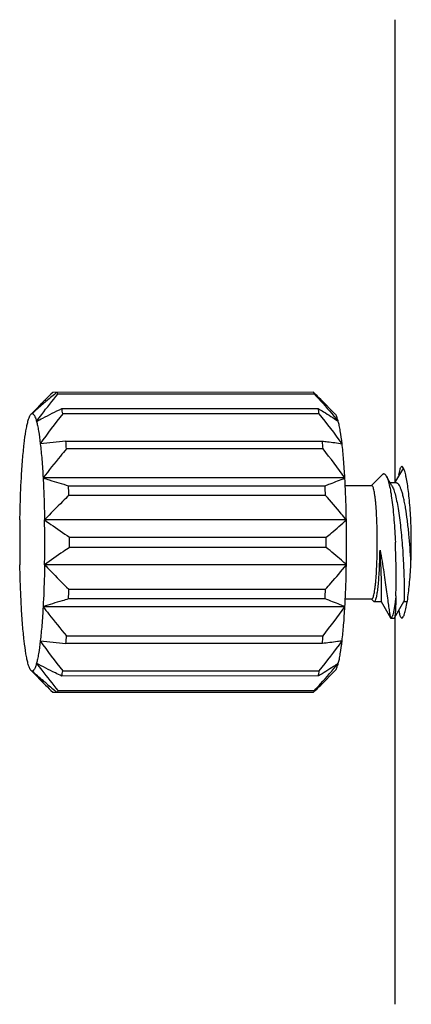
# Model space of a CAD drawing. Extents: x 0 to 559, y 0 to 432.
# Tile 4 of 8: x 97.67 to 102.84, y 256.06 to 269.06. Entities that reach past the tile are written whole.
import ezdxf

# ---------------------------------------------------------------- set-up
doc = ezdxf.new("R2010")
doc.units = 0
doc.header["$LTSCALE"] = 30.734
doc.layers.add('20_ALL_FEATURES', color=7, linetype='CONTINUOUS')

msp = doc.modelspace()

# ---------------------------------------------------------------- linework, layer by layer
at = {"layer": '20_ALL_FEATURES', "color": 7}
for p, q in [((102.6218, 262.9507), (102.6214, 269.0569)), ((97.819, 263.8483), (98.0105, 264.0417)), ((101.5449, 264.137), (98.1065, 264.1368)), ((101.5579, 264.1134), (98.174, 264.1132)), ((101.8324, 263.8486), (101.6411, 264.0417)), ((98.2252, 263.9214), (101.6091, 263.9216)), ((101.6206, 263.8538), (98.2367, 263.8536)), ((98.2785, 263.4932), (101.6623, 263.4935)), ((101.6708, 263.3895), (98.287, 263.3893)), ((102.7226, 263.1268), (102.7174, 263.1183)), ((101.9595, 263.0067), (97.9784, 263.0064)), ((102.3104, 262.9068), (102.4556, 263.0534)), ((102.5805, 262.9033), (102.5051, 263.0353)), ((102.7174, 263.1183), (102.6158, 262.9402)), ((98.3142, 262.9038), (101.6981, 262.904)), ((101.9646, 262.9067), (102.3139, 262.9068)), ((102.6374, 262.9402), (102.5594, 262.9402)), ((101.7026, 262.7765), (98.3188, 262.7763)), ((101.9791, 262.4518), (97.9981, 262.4516)), ((98.3283, 262.2243), (101.7121, 262.2245)), ((101.7122, 262.0888), (98.3283, 262.0885)), ((101.9792, 261.8614), (97.9981, 261.8612)), ((98.3188, 261.5365), (101.7027, 261.5367)), ((101.9596, 261.3067), (97.9785, 261.3064)), ((101.6982, 261.4092), (98.3143, 261.409)), ((102.314, 261.4068), (101.9647, 261.4067)), ((102.3105, 261.4068), (102.3399, 261.377)), ((102.3473, 261.3733), (102.4384, 261.3733)), ((102.4381, 261.3736), (102.5608, 261.1585)), ((102.6146, 261.1586), (102.7374, 261.3736)), ((102.737, 261.3733), (102.7825, 261.3733)), ((102.6222, 256.0568), (102.6219, 261.1714)), ((102.5608, 261.1585), (102.5628, 261.1568)), ((102.5629, 261.1568), (102.6126, 261.1568)), ((98.2871, 260.9236), (101.671, 260.9238)), ((101.6625, 260.8198), (98.2786, 260.8196)), ((97.8193, 260.4646), (98.0105, 260.2715)), ((101.6093, 260.3917), (98.2255, 260.3915)), ((98.2369, 260.4593), (101.6208, 260.4595)), ((101.8326, 260.4649), (101.6411, 260.2715)), ((98.1067, 260.1762), (101.5451, 260.1764)), ((98.1743, 260.1998), (101.5581, 260.2))]:
    msp.add_line(p, q, dxfattribs=at)
for centre, radius, start, end in [((103.3253, 258.7727), 7.4839, 134.21407, 135.24851), ((104.386, 256.5265), 9.8318, 129.28229, 130.30961), ((96.3284, 258.7734), 7.4819, 44.75925, 45.79621), ((95.6641, 263.455), 2.6033, 8.80634, 10.32113), ((98.8983, 263.43), 2.7551, 8.84808, 10.2794), ((101.0757, 234.5478), 29.0802, 95.5199, 96.18731), ((89.11, 262.6922), 9.2034, 4.34363, 4.99308), ((92.2331, 262.6711), 9.465, 4.3526, 4.9841), ((103.764, 262.8906), 1.1021, 171.77543, 172.24588), ((81.3401, 262.2381), 16.9872, 1.81542, 2.24587), ((84.5152, 262.2309), 17.1961, 1.81803, 2.24325), ((114.9788, 262.1579), 17.3088, 179.02745, 180.00467), ((80.822, 262.1568), 17.1786, 359.99867, 0.98331), ((84.6724, 262.1559), 17.3092, 0.00239, 0.97959), ((77.7741, 262.1551), 20.5543, 359.81439, 0.19267), ((81.158, 262.1553), 20.5543, 359.81439, 0.19267), ((114.8486, 262.1561), 17.1786, 179.99867, 180.98331), ((80.6918, 262.155), 17.3088, 359.02745, 0.00467), ((84.8035, 262.1541), 17.1781, 359.02373, 0.00839), ((81.1332, 262.0799), 17.1942, 357.76372, 358.18897), ((84.7259, 262.0728), 16.9853, 357.7611, 358.19158), ((100.5045, 261.746), 2.3083, 350.63479, 350.89746), ((88.8517, 261.6406), 9.4627, 355.02251, 355.65411), ((92.4963, 261.6196), 9.201, 355.01353, 355.66309), ((101.4987, 293.8943), 33.2311, 263.85527, 264.43932), ((95.5159, 260.8826), 2.7537, 349.72579, 351.15759), ((99.0495, 260.8576), 2.602, 349.68404, 351.19935), ((103.1353, 265.35), 7.2148, 224.74005, 225.8154), ((104.384, 267.7849), 9.8293, 229.69298, 230.72236), ((96.5139, 265.351), 7.2173, 314.19497, 315.26763)]:
    msp.add_arc(centre, radius, start, end, dxfattribs=at)
for points, knots in [([(98.0105, 264.0417), (97.9955, 264.0265), (97.936, 263.9658), (97.8777, 263.9038), (97.8352, 263.8565)], [0, 0, 0, 0, 0.2513455, 1, 1, 1, 1]), ([(97.8917, 263.7539), (97.9142, 263.7846), (98.0054, 263.9066), (98.1009, 264.0253), (98.174, 264.1132)], [0, 0, 0, 0, 0.2495445, 1, 1, 1, 1]), ([(98.161, 264.1367), (98.1621, 264.1351), (98.167, 264.1275), (98.1711, 264.1195), (98.174, 264.1132)], [0, 0, 0, 0, 0.2229524, 1, 1, 1, 1]), ([(101.5579, 264.1134), (101.5569, 264.1156), (101.553, 264.1237), (101.5486, 264.1316), (101.5449, 264.137)], [0, 0, 0, 0, 0.2776448, 1, 1, 1, 1]), ([(101.5579, 264.1134), (101.585, 264.0841), (101.6924, 263.9665), (101.797, 263.8464), (101.8728, 263.7542)], [0, 0, 0, 0, 0.2505278, 1, 1, 1, 1]), ([(98.0256, 264.0239), (98.0094, 264.0102), (97.9452, 263.9552), (97.8819, 263.8992), (97.8352, 263.8565)], [0, 0, 0, 0, 0.2512074, 1, 1, 1, 1]), ([(97.8917, 263.7539), (97.9187, 263.7683), (98.0289, 263.826), (98.1406, 263.8809), (98.2252, 263.9214)], [0, 0, 0, 0, 0.2457996, 1, 1, 1, 1]), ([(101.6091, 263.9216), (101.6319, 263.908), (101.721, 263.8542), (101.8088, 263.7981), (101.8728, 263.7542)], [0, 0, 0, 0, 0.2547901, 1, 1, 1, 1]), ([(97.7787, 263.754), (97.7841, 263.7744), (97.7924, 263.8021), (97.8073, 263.8332), (97.815, 263.8443), (97.819, 263.8483)], [0, 0, 0, 0, 0.6135539, 0.8338356, 1, 1, 1, 1]), ([(97.819, 263.8483), (97.8214, 263.8507), (97.8262, 263.8547), (97.8324, 263.8565), (97.8352, 263.8565)], [0, 0, 0, 0, 0.5481707, 1, 1, 1, 1]), ([(97.8352, 263.8565), (97.8377, 263.8565), (97.843, 263.8551), (97.8504, 263.8498), (97.8575, 263.8414), (97.8679, 263.8245), (97.8799, 263.7951), (97.8877, 263.7689), (97.8917, 263.7539)], [0, 0, 0, 0, 0.0605929, 0.1317853, 0.2203516, 0.3298084, 0.6173066, 1, 1, 1, 1]), ([(101.8728, 263.7542), (101.8673, 263.7746), (101.859, 263.8023), (101.8441, 263.8335), (101.8364, 263.8445), (101.8324, 263.8486)], [0, 0, 0, 0, 0.6135811, 0.8338561, 1, 1, 1, 1]), ([(97.729, 263.4588), (97.7355, 263.5156), (97.7461, 263.5954), (97.7641, 263.6936), (97.7736, 263.7352), (97.7787, 263.754)], [0, 0, 0, 0, 0.5728443, 0.8054037, 1, 1, 1, 1]), ([(97.8917, 263.7539), (97.8968, 263.7351), (97.9063, 263.6935), (97.9243, 263.5953), (97.9349, 263.5155), (97.9415, 263.4587)], [0, 0, 0, 0, 0.1946081, 0.4271716, 1, 1, 1, 1]), ([(101.9225, 263.4589), (101.9159, 263.5158), (101.9054, 263.5956), (101.8873, 263.6938), (101.8778, 263.7354), (101.8728, 263.7542)], [0, 0, 0, 0, 0.5728284, 0.8053919, 1, 1, 1, 1]), ([(97.6921, 263.0065), (97.6966, 263.0875), (97.7067, 263.2384), (97.7209, 263.3891), (97.729, 263.4588)], [0, 0, 0, 0, 0.5361151, 1, 1, 1, 1]), ([(97.9415, 263.4587), (97.9496, 263.389), (97.9638, 263.2383), (97.9739, 263.0874), (97.9784, 263.0064)], [0, 0, 0, 0, 0.4638922, 1, 1, 1, 1]), ([(98.287, 263.3893), (98.2604, 263.358), (98.1549, 263.2325), (98.0524, 263.1045), (97.9784, 263.0064)], [0, 0, 0, 0, 0.250195, 1, 1, 1, 1]), ([(101.6623, 263.4935), (101.6848, 263.4907), (101.7716, 263.4797), (101.8583, 263.4682), (101.9225, 263.4589)], [0, 0, 0, 0, 0.2582128, 1, 1, 1, 1]), ([(101.9595, 263.0067), (101.9549, 263.0876), (101.9448, 263.2386), (101.9306, 263.3892), (101.9225, 263.4589)], [0, 0, 0, 0, 0.5361078, 1, 1, 1, 1]), ([(102.6732, 263.0483), (102.6766, 263.0715), (102.6816, 263.1025), (102.693, 263.137), (102.6994, 263.1487), (102.703, 263.1524)], [0, 0, 0, 0, 0.6443647, 0.856975, 1, 1, 1, 1]), ([(102.7215, 263.1521), (102.7207, 263.1528), (102.718, 263.1552), (102.7144, 263.1568), (102.7119, 263.1568)], [0, 0, 0, 0, 0.2945405, 1, 1, 1, 1]), ([(102.7837, 261.3808), (102.7953, 261.4528), (102.8141, 261.6135), (102.8313, 261.8716), (102.8375, 262.1545), (102.8314, 262.4375), (102.8167, 262.6621), (102.7995, 262.8234), (102.7856, 262.9245), (102.7706, 263.0088), (102.7554, 263.0751), (102.7404, 263.1211), (102.7286, 263.1454), (102.7215, 263.1521)], [0, 0, 0, 0, 0.1224687, 0.2714618, 0.4343883, 0.5974289, 0.7467529, 0.8122596, 0.8697561, 0.9180665, 0.9562056, 0.9835415, 1, 1, 1, 1]), ([(102.7313, 263.1387), (102.7306, 263.1378), (102.7275, 263.134), (102.7246, 263.13), (102.7226, 263.1268)], [0, 0, 0, 0, 0.2352277, 1, 1, 1, 1]), ([(97.6725, 262.4517), (97.6733, 262.5), (97.6773, 262.685), (97.6844, 262.87), (97.6921, 263.0065)], [0, 0, 0, 0, 0.2608537, 1, 1, 1, 1]), ([(97.9784, 263.0064), (97.9809, 262.9626), (97.9902, 262.7777), (97.9957, 262.5927), (97.9981, 262.4516)], [0, 0, 0, 0, 0.2372474, 1, 1, 1, 1]), ([(97.9784, 263.0064), (98.0057, 262.9976), (98.1172, 262.962), (98.2293, 262.9285), (98.3142, 262.9038)], [0, 0, 0, 0, 0.2446119, 1, 1, 1, 1]), ([(101.6981, 262.904), (101.7207, 262.9124), (101.8083, 262.9451), (101.8954, 262.9795), (101.9595, 263.0067)], [0, 0, 0, 0, 0.256746, 1, 1, 1, 1]), ([(101.9791, 262.4518), (101.9783, 262.5001), (101.9743, 262.6851), (101.9671, 262.8701), (101.9595, 263.0067)], [0, 0, 0, 0, 0.26085, 1, 1, 1, 1]), ([(102.4681, 263.0617), (102.467, 263.0613), (102.4623, 263.0594), (102.4583, 263.0562), (102.4556, 263.0534)], [0, 0, 0, 0, 0.2233026, 1, 1, 1, 1]), ([(102.4681, 263.0617), (102.471, 263.0626), (102.4779, 263.063), (102.4878, 263.0579), (102.4971, 263.0484), (102.5024, 263.0401), (102.5051, 263.0353)], [0, 0, 0, 0, 0.1908024, 0.39994, 0.663606, 1, 1, 1, 1]), ([(102.5051, 263.0353), (102.509, 263.0285), (102.5165, 263.0125), (102.5309, 262.9728), (102.5474, 262.9093), (102.565, 262.8181), (102.581, 262.709), (102.5954, 262.585), (102.6122, 262.3994), (102.6209, 262.2552), (102.6254, 262.1567)], [0, 0, 0, 0, 0.0266206, 0.0592344, 0.1421383, 0.2472641, 0.3721083, 0.5135091, 0.6678928, 1, 1, 1, 1]), ([(102.3869, 262.1567), (102.3869, 262.2055), (102.386, 262.3012), (102.382, 262.4401), (102.3755, 262.5682), (102.3679, 262.6658), (102.3606, 262.7347), (102.3549, 262.7784), (102.3489, 262.8162), (102.3426, 262.8476), (102.3361, 262.8725), (102.3302, 262.8889), (102.325, 262.8983), (102.3209, 262.9039), (102.3166, 262.9068), (102.3139, 262.9068)], [0, 0, 0, 0, 0.1922297, 0.377146, 0.5477236, 0.6975115, 0.7628186, 0.8209177, 0.871278, 0.9134912, 0.9472478, 0.9724586, 0.9819378, 0.9894783, 1, 1, 1, 1]), ([(102.5805, 262.9033), (102.5901, 262.8865), (102.6072, 262.8445), (102.6287, 262.7706), (102.6489, 262.6781), (102.675, 262.5265), (102.6953, 262.3601), (102.7118, 262.1844), (102.722, 262.0488), (102.73, 261.9166), (102.7358, 261.7917), (102.7397, 261.678), (102.7414, 261.5918), (102.742, 261.5311), (102.7421, 261.4925), (102.7418, 261.459), (102.7413, 261.4309), (102.7406, 261.4084), (102.7398, 261.3931), (102.7391, 261.3839), (102.7386, 261.3791), (102.7381, 261.3759), (102.7377, 261.3742), (102.7374, 261.3736)], [0, 0, 0, 0, 0.03744, 0.0875366, 0.1493094, 0.2210614, 0.3861569, 0.4745977, 0.5634613, 0.650066, 0.7317834, 0.8061487, 0.8708913, 0.8990309, 0.9240462, 0.9457577, 0.9640043, 0.9786439, 0.9895664, 0.9936058, 0.9966893, 0.998816, 1, 1, 1, 1]), ([(102.8302, 261.8981), (102.8238, 262.021), (102.811, 262.2041), (102.7853, 262.4413), (102.7657, 262.5802), (102.7475, 262.6807), (102.7337, 262.7457), (102.7192, 262.8025), (102.7042, 262.8502), (102.6887, 262.8882), (102.6747, 262.9133), (102.6629, 262.9275), (102.6546, 262.9347), (102.6461, 262.9392), (102.6402, 262.9402), (102.6374, 262.9402)], [0, 0, 0, 0, 0.3420218, 0.5098433, 0.6631023, 0.731587, 0.7934752, 0.8479477, 0.8943458, 0.9323268, 0.961857, 0.9736169, 0.9836001, 0.9921924, 1, 1, 1, 1]), ([(98.3188, 262.7763), (98.2912, 262.7498), (98.1822, 262.6437), (98.0756, 262.5351), (97.9981, 262.4516)], [0, 0, 0, 0, 0.2510426, 1, 1, 1, 1]), ([(101.9791, 262.4518), (101.9572, 262.4796), (101.8677, 262.5901), (101.7742, 262.6973), (101.7026, 262.7765)], [0, 0, 0, 0, 0.2489488, 1, 1, 1, 1]), ([(97.9981, 262.4516), (98.0247, 262.4321), (98.1333, 262.3541), (98.2441, 262.2794), (98.3283, 262.2243)], [0, 0, 0, 0, 0.2470223, 1, 1, 1, 1]), ([(101.7121, 262.2245), (101.7352, 262.243), (101.826, 262.3166), (101.9148, 262.3928), (101.9791, 262.4518)], [0, 0, 0, 0, 0.253087, 1, 1, 1, 1]), ([(98.3283, 262.0885), (98.3, 262.07), (98.1886, 261.9962), (98.0787, 261.9202), (97.9981, 261.8612)], [0, 0, 0, 0, 0.2526935, 1, 1, 1, 1]), ([(101.9792, 261.8614), (101.9579, 261.881), (101.8709, 261.959), (101.7809, 262.0337), (101.7122, 262.0888)], [0, 0, 0, 0, 0.2466302, 1, 1, 1, 1]), ([(102.314, 261.4068), (102.3167, 261.4068), (102.321, 261.4096), (102.3251, 261.4152), (102.3303, 261.4246), (102.3362, 261.441), (102.3427, 261.4659), (102.349, 261.4973), (102.355, 261.535), (102.3607, 261.5788), (102.368, 261.6477), (102.3755, 261.7453), (102.382, 261.8733), (102.386, 262.0123), (102.3869, 262.1079), (102.3869, 262.1567)], [0, 0, 0, 0, 0.0105183, 0.0180557, 0.0275316, 0.0527359, 0.0864868, 0.1286952, 0.1790518, 0.2371485, 0.3024544, 0.4522435, 0.6228275, 0.8077548, 1, 1, 1, 1]), ([(102.6316, 261.4496), (102.6354, 261.5588), (102.6373, 261.7946), (102.6312, 262.0303), (102.6254, 262.1567)], [0, 0, 0, 0, 0.4631901, 1, 1, 1, 1]), ([(102.3577, 261.3806), (102.3602, 261.384), (102.3647, 261.3931), (102.3735, 261.4178), (102.383, 261.4611), (102.3932, 261.5264), (102.4022, 261.6083), (102.41, 261.7046), (102.4162, 261.8128), (102.4206, 261.93), (102.4223, 262.0109), (102.4228, 262.0524)], [0, 0, 0, 0, 0.0188354, 0.044423, 0.1161594, 0.2144015, 0.336922, 0.4806682, 0.6419196, 0.8165913, 1, 1, 1, 1]), ([(102.4228, 262.0524), (102.4416, 261.9559), (102.4653, 261.8138), (102.4924, 261.6302), (102.5093, 261.5075), (102.5236, 261.3997), (102.5358, 261.3094), (102.546, 261.2385), (102.5528, 261.198), (102.5564, 261.1813)], [0, 0, 0, 0, 0.3345297, 0.4901255, 0.6318737, 0.7562254, 0.8603116, 0.9420046, 1, 1, 1, 1]), ([(102.4384, 261.3733), (102.4387, 261.3733), (102.4392, 261.3747), (102.4397, 261.3768), (102.4402, 261.3809), (102.4407, 261.3863), (102.4412, 261.3934), (102.4419, 261.4058), (102.4426, 261.4252), (102.4431, 261.4528), (102.4434, 261.486), (102.4434, 261.5247), (102.4431, 261.5685), (102.4423, 261.617), (102.4407, 261.69), (102.4373, 261.7899), (102.4314, 261.9179), (102.426, 262.0067), (102.4228, 262.0524)], [0, 0, 0, 0, 0.001427, 0.0049905, 0.0108225, 0.0189342, 0.0293186, 0.0419621, 0.0739443, 0.1146518, 0.1637209, 0.2207074, 0.2852316, 0.3568123, 0.4348267, 0.6075427, 0.797974, 1, 1, 1, 1]), ([(97.6922, 261.3065), (97.6897, 261.3504), (97.6804, 261.5352), (97.6749, 261.7202), (97.6725, 261.8613)], [0, 0, 0, 0, 0.2372474, 1, 1, 1, 1]), ([(97.9981, 261.8612), (97.9973, 261.8129), (97.9933, 261.6279), (97.9862, 261.443), (97.9785, 261.3064)], [0, 0, 0, 0, 0.2608537, 1, 1, 1, 1]), ([(97.9981, 261.8612), (98.0239, 261.8334), (98.1284, 261.7229), (98.2365, 261.6157), (98.3188, 261.5365)], [0, 0, 0, 0, 0.2488664, 1, 1, 1, 1]), ([(101.7027, 261.5367), (101.7266, 261.5632), (101.8213, 261.6693), (101.9131, 261.7779), (101.9792, 261.8614)], [0, 0, 0, 0, 0.2509897, 1, 1, 1, 1]), ([(101.9596, 261.3067), (101.962, 261.3505), (101.9713, 261.5353), (101.9768, 261.7203), (101.9792, 261.8614)], [0, 0, 0, 0, 0.2372437, 1, 1, 1, 1]), ([(102.6316, 261.4496), (102.6295, 261.4276), (102.6251, 261.3861), (102.6175, 261.3278), (102.6095, 261.2775), (102.6011, 261.2356), (102.5924, 261.2025), (102.5845, 261.1806), (102.5776, 261.168), (102.5722, 261.1606), (102.5664, 261.1568), (102.5628, 261.1568)], [0, 0, 0, 0, 0.2158846, 0.4080247, 0.5745208, 0.7140515, 0.8256598, 0.9089727, 0.9403061, 0.9652266, 1, 1, 1, 1]), ([(102.6316, 261.4496), (102.6313, 261.411), (102.6304, 261.3563), (102.6281, 261.288), (102.626, 261.2472), (102.6236, 261.2139), (102.621, 261.1883), (102.6186, 261.1719), (102.6164, 261.1629), (102.6153, 261.1597), (102.6146, 261.1586)], [0, 0, 0, 0, 0.397028, 0.5616299, 0.7017848, 0.8164107, 0.9046003, 0.9657861, 0.986209, 1, 1, 1, 1]), ([(97.7291, 260.8542), (97.721, 260.9239), (97.7068, 261.0746), (97.6967, 261.2255), (97.6922, 261.3065)], [0, 0, 0, 0, 0.4638922, 1, 1, 1, 1]), ([(97.9785, 261.3064), (97.974, 261.2254), (97.9639, 261.0745), (97.9497, 260.9238), (97.9416, 260.8541)], [0, 0, 0, 0, 0.5361151, 1, 1, 1, 1]), ([(98.3143, 261.409), (98.2857, 261.4006), (98.1734, 261.3676), (98.0615, 261.3333), (97.9785, 261.3064)], [0, 0, 0, 0, 0.2548289, 1, 1, 1, 1]), ([(97.9785, 261.3064), (98.0032, 261.2737), (98.1032, 261.1438), (98.2075, 261.0173), (98.2871, 260.9236)], [0, 0, 0, 0, 0.2498085, 1, 1, 1, 1]), ([(101.9596, 261.3067), (101.9387, 261.3155), (101.8522, 261.3513), (101.7647, 261.3847), (101.6982, 261.4092)], [0, 0, 0, 0, 0.2425168, 1, 1, 1, 1]), ([(101.9227, 260.8544), (101.9308, 260.9241), (101.945, 261.0747), (101.955, 261.2257), (101.9596, 261.3067)], [0, 0, 0, 0, 0.4638849, 1, 1, 1, 1]), ([(102.3399, 261.377), (102.3405, 261.3764), (102.3426, 261.3745), (102.3453, 261.3733), (102.3473, 261.3733)], [0, 0, 0, 0, 0.2927624, 1, 1, 1, 1]), ([(102.3474, 261.3733), (102.3482, 261.3733), (102.3526, 261.3741), (102.3557, 261.3778), (102.3577, 261.3806)], [0, 0, 0, 0, 0.2024902, 1, 1, 1, 1]), ([(102.712, 261.1568), (102.7193, 261.1568), (102.7354, 261.1782), (102.7494, 261.2184), (102.7675, 261.2868), (102.777, 261.3397), (102.782, 261.3703)], [0, 0, 0, 0, 0.0950368, 0.2902594, 0.5937958, 1, 1, 1, 1]), ([(102.5564, 261.1813), (102.5569, 261.1788), (102.5588, 261.1706), (102.5609, 261.1624), (102.5628, 261.1568)], [0, 0, 0, 0, 0.3009444, 1, 1, 1, 1]), ([(102.6797, 261.2273), (102.6792, 261.23), (102.677, 261.2415), (102.6751, 261.2531), (102.6738, 261.2621)], [0, 0, 0, 0, 0.2328993, 1, 1, 1, 1]), ([(102.712, 261.1568), (102.7037, 261.1568), (102.6873, 261.1863), (102.6832, 261.2094), (102.6797, 261.2273)], [0, 0, 0, 0, 0.3118801, 1, 1, 1, 1]), ([(102.6146, 261.1586), (102.6145, 261.1583), (102.614, 261.1575), (102.6132, 261.1568), (102.6126, 261.1568)], [0, 0, 0, 0, 0.3377944, 1, 1, 1, 1]), ([(97.7789, 260.559), (97.7738, 260.5778), (97.7643, 260.6194), (97.7463, 260.7176), (97.7357, 260.7974), (97.7291, 260.8542)], [0, 0, 0, 0, 0.1946081, 0.4271716, 1, 1, 1, 1]), ([(97.9416, 260.8541), (97.9351, 260.7973), (97.9245, 260.7175), (97.9065, 260.6193), (97.897, 260.5777), (97.8919, 260.559)], [0, 0, 0, 0, 0.5728443, 0.8054037, 1, 1, 1, 1]), ([(101.9227, 260.8544), (101.9018, 260.8514), (101.8152, 260.8393), (101.7284, 260.828), (101.6625, 260.8198)], [0, 0, 0, 0, 0.2408452, 1, 1, 1, 1]), ([(101.873, 260.5592), (101.878, 260.578), (101.8875, 260.6196), (101.9056, 260.7178), (101.9161, 260.7976), (101.9227, 260.8544)], [0, 0, 0, 0, 0.1945963, 0.4271557, 1, 1, 1, 1]), ([(97.8193, 260.4646), (97.8152, 260.4687), (97.8075, 260.4797), (97.7926, 260.5109), (97.7843, 260.5386), (97.7789, 260.559)], [0, 0, 0, 0, 0.1661439, 0.3864189, 1, 1, 1, 1]), ([(97.8919, 260.559), (97.8879, 260.5439), (97.8801, 260.5178), (97.8681, 260.4884), (97.8577, 260.4715), (97.8506, 260.4631), (97.8433, 260.4578), (97.8379, 260.4565), (97.8354, 260.4565)], [0, 0, 0, 0, 0.3827214, 0.6702153, 0.779661, 0.8682141, 0.9393984, 1, 1, 1, 1]), ([(98.2255, 260.3915), (98.197, 260.4051), (98.085, 260.4592), (97.9738, 260.5152), (97.8919, 260.559)], [0, 0, 0, 0, 0.2537786, 1, 1, 1, 1]), ([(97.8919, 260.559), (97.9144, 260.5283), (98.0056, 260.4063), (98.1011, 260.2876), (98.1743, 260.1998)], [0, 0, 0, 0, 0.249544, 1, 1, 1, 1]), ([(101.5581, 260.2), (101.5852, 260.2293), (101.6926, 260.3469), (101.7972, 260.467), (101.873, 260.5592)], [0, 0, 0, 0, 0.2505284, 1, 1, 1, 1]), ([(101.873, 260.5592), (101.852, 260.5448), (101.7655, 260.4868), (101.6769, 260.432), (101.6093, 260.3917)], [0, 0, 0, 0, 0.2447287, 1, 1, 1, 1]), ([(101.8326, 260.4649), (101.8366, 260.4689), (101.8443, 260.48), (101.8592, 260.5111), (101.8675, 260.5388), (101.873, 260.5592)], [0, 0, 0, 0, 0.1661644, 0.3864461, 1, 1, 1, 1]), ([(97.8354, 260.4565), (97.8326, 260.4565), (97.8265, 260.4582), (97.8216, 260.4622), (97.8193, 260.4646)], [0, 0, 0, 0, 0.4518438, 1, 1, 1, 1]), ([(98.0256, 260.2892), (98.0094, 260.3029), (97.9453, 260.3578), (97.882, 260.4138), (97.8354, 260.4565)], [0, 0, 0, 0, 0.2512069, 1, 1, 1, 1]), ([(97.8354, 260.4565), (97.8495, 260.4408), (97.9067, 260.378), (97.9656, 260.3168), (98.0105, 260.2715)], [0, 0, 0, 0, 0.248585, 1, 1, 1, 1]), ([(98.1743, 260.1998), (98.1732, 260.1975), (98.1693, 260.1894), (98.1649, 260.1815), (98.1613, 260.1762)], [0, 0, 0, 0, 0.2776539, 1, 1, 1, 1]), ([(101.5451, 260.1764), (101.5463, 260.1781), (101.5511, 260.1856), (101.5552, 260.1936), (101.5581, 260.2)], [0, 0, 0, 0, 0.2229445, 1, 1, 1, 1])]:
    msp.add_open_spline(points, degree=3, knots=knots, dxfattribs=at)
for points in [[(98.2367, 263.8536), (98.1348, 263.7246), (98.0355, 263.5935), (97.9415, 263.4587)], [(101.9225, 263.4589), (101.8262, 263.5937), (101.7246, 263.7248), (101.6206, 263.8538)], [(101.9595, 263.0067), (101.8676, 263.1374), (101.7705, 263.2645), (101.6708, 263.3895)], [(102.703, 263.1524), (102.7053, 263.1547), (102.7086, 263.1568), (102.7119, 263.1568)], [(101.671, 260.9238), (101.7706, 261.0487), (101.8677, 261.1759), (101.9596, 261.3067)], [(97.9416, 260.8541), (98.0357, 260.7194), (98.135, 260.5883), (98.2369, 260.4593)], [(101.6208, 260.4595), (101.7248, 260.5885), (101.8263, 260.7196), (101.9227, 260.8544)]]:
    msp.add_open_spline(points, degree=3, dxfattribs=at)

doc.saveas('drawing.dxf')
